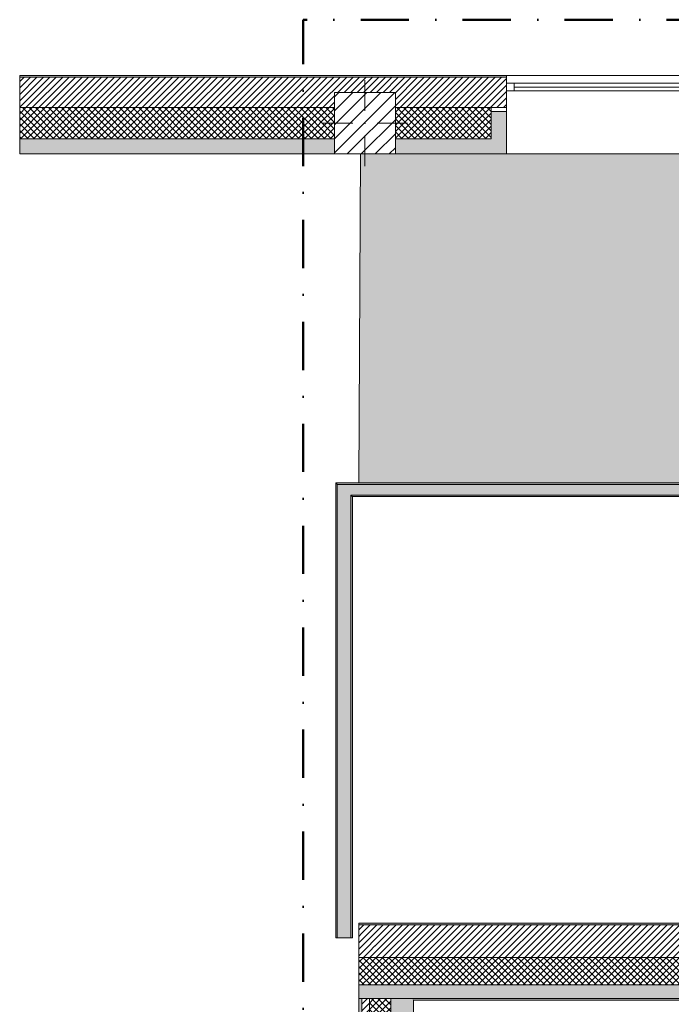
# Model space of a CAD drawing. Header units: millimetres. Extents: x -30280 to 19093, y -19284 to 4746.
# Tile 6 of 40: x -30280 to -25996, y -1726 to 4746. Entities that reach past the tile are written whole.
import ezdxf

# ---------------------------------------------------------------- set-up
doc = ezdxf.new("R2010")
doc.units = ezdxf.units.MM
doc.header["$MEASUREMENT"] = 0
doc.linetypes.add('Punto & Rayas', pattern=[670.277762, 317.5, -176.388889, 0, -176.388874])
doc.linetypes.add('Wipeout_Contour', pattern=[1000, 0, -1000])
for name, color, linetype, lineweight, true_color in [('01_2D_Ambit_Pluma_Nº__242', 7, 'Continuous', 50, 0xfb0013), ('12_FAÇ_Façana_Pluma_Nº__102', 7, 'Continuous', 5, 0xcccccc), ('12_FAÇ_Façana_Pluma_Nº__174', 7, 'Continuous', 13, 0xe4ad2c), ('12_FAÇ_Façana_Pluma_Nº__176', 7, 'Continuous', 15, 0x93a0c6), ('12_FAÇ_Façana_Pluma_Nº__43', 7, 'Continuous', 5, 0xa4a4a6), ('14_PAV_Paviment existent_Pluma_Nº__197', 7, 'Continuous', 0, 0xffe68e), ('Demolido_12_FAÇ_Façana_Pluma_Nº__102', 7, 'Continuous', 5, 0xcccccc), ('Demolido_12_FAÇ_Façana_Pluma_Nº__176', 7, 'Continuous', 15, 0x93a0c6), ('Ventanas Archicad_Pluma_Nº__23', 7, 'Continuous', 5, 0xa4a4a6), ('Ventanas Archicad_Pluma_Nº__3', 7, 'Continuous', 5, 0xa4a4a4), ('Ventanas Archicad_Pluma_Nº__43', 7, 'Continuous', 5, 0xa4a4a6)]:
    doc.layers.add(name, color=color, linetype=linetype, lineweight=lineweight, true_color=true_color)
for name, color, linetype in [('10_ESTR_Pilars', 7, 'Continuous'), ('12_FAÇ_Façana', 7, 'Continuous'), ('14_PAV_Paviment existent', 7, 'Continuous'), ('Demolido_12_FAÇ_Façana', 7, 'Continuous'), ('Ventanas Archicad', 7, 'Continuous')]:
    doc.layers.add(name, color=color, linetype=linetype)
for name, color, linetype, lineweight in [('10_ESTR_Pilars_Pluma_Nº__20', 1, 'Continuous', 5), ('10_ESTR_Pilars_Pluma_Nº__28', 7, 'Continuous', 20), ('10_ESTR_Pilars_Pluma_Nº__42', 8, 'Continuous', 25), ('12_FAÇ_Façana_Pluma_Nº__2', 8, 'Continuous', 5), ('12_FAÇ_Façana_Pluma_Nº__7', 7, 'Continuous', 5), ('14_PAV_Paviment existent_Pluma_Nº__89', 7, 'Continuous', 5), ('Demolido_12_FAÇ_Façana_Pluma_Nº__7', 7, 'Continuous', 5), ('Ventanas Archicad_Pluma_Nº__7', 7, 'Continuous', 5)]:
    doc.layers.add(name, color=color, linetype=linetype, lineweight=lineweight)
pattern_1 = [(45, (0, 0), (-21.213203, 21.213203), [])]
pattern_2 = [(45, (0, 0), (-21.213203, 21.213203), []), (135, (0, 0), (21.213203, 21.213203), [])]

# ---------------------------------------------------------------- blocks, each defined once
blk = doc.blocks.new('Forjado_1_1', base_point=(5758.9, 1700.9))
at = {"layer": '14_PAV_Paviment existent_Pluma_Nº__197', "linetype": 'Continuous', "lineweight": 0, "true_color": 0x3f3923}
blk.add_hatch(color=39, dxfattribs=at).paths.add_polyline_path([(5758.9, 1700.9), (5758.9, 3863.5), (-28038.7, 3863.5), (-28050.8, 1700.9)])
at = {"layer": '14_PAV_Paviment existent_Pluma_Nº__89', "color": 7, "linetype": 'Continuous', "lineweight": 5, "flags": 128}
blk.add_lwpolyline([(5758.9, 1700.9), (-28050.8, 1700.9), (-28038.7, 3863.5), (5758.9, 3863.5)], close=True, dxfattribs=at)
blk = doc.blocks.new('Ventana Vertical Multi-Faja 27_4')
at = {"layer": 'Ventanas Archicad_Pluma_Nº__23', "color": 253, "linetype": 'Continuous', "lineweight": 5, "true_color": 0xa4a4a6}
for p, q in [((-600, 0), (-550, 0)), ((-550, 0), (-550, -50)), ((550, -50), (550, 0)), ((550, 0), (600, 0)), ((-550, -50), (-600, -50)), ((600, -50), (550, -50))]:
    blk.add_line(p, q, dxfattribs=at)
at = {"layer": 'Ventanas Archicad_Pluma_Nº__3', "color": 253, "linetype": 'Continuous', "lineweight": 5, "true_color": 0xa4a4a4}
for p, q in [((-600, 50), (600, 50)), ((-550, 0), (550, 0)), ((-550, -25), (550, -25)), ((550, -50), (-550, -50)), ((-600, -465), (600, -465))]:
    blk.add_line(p, q, dxfattribs=at)
at = {"layer": 'Ventanas Archicad_Pluma_Nº__43', "color": 253, "linetype": 'Continuous', "lineweight": 5, "true_color": 0xa4a4a6}
for p, q in [((-600, -160), (-600, -185)), ((600, -160), (600, -185))]:
    blk.add_line(p, q, dxfattribs=at)
at = {"layer": 'Ventanas Archicad_Pluma_Nº__7', "color": 7, "linetype": 'Continuous', "lineweight": 5}
for p, q in [((-600, 50), (-600, 40)), ((-600, 40), (-600, 0)), ((-600, 0), (-600, -50)), ((-600, 0), (-600, -50)), ((600, 50), (600, 40)), ((600, 40), (600, 0)), ((600, 0), (600, -50)), ((600, 0), (600, -50)), ((-600, -50), (-600, -160)), ((600, -50), (600, -160)), ((-600, -185), (-600, -365)), ((-600, -185), (-600, -365)), ((600, -185), (600, -365)), ((600, -185), (600, -365)), ((-600, -365), (-600, -465)), ((-600, -365), (-600, -465)), ((600, -365), (600, -465)), ((600, -365), (600, -465))]:
    blk.add_line(p, q, dxfattribs=at)
blk = doc.blocks.new('Muro_3_1', base_point=(11882.6, 4378.5))
at = {"layer": '12_FAÇ_Façana', "linetype": 'Continuous', "lineweight": 0, "true_color": 0x000000}
h = blk.add_hatch(dxfattribs=at)
h.set_pattern_fill('Yeso_0001', color=18, style=0, pattern_type=2)
h.set_pattern_definition([(0, (0, 0), (0, 75), [0, -75])])
h.paths.add_polyline_path([(-27079.1, 4168.5), (-27179.1, 4168.5), (-27179.1, 4143.5), (-27079.1, 4143.5)])
at = {"layer": '12_FAÇ_Façana_Pluma_Nº__102', "linetype": 'Continuous', "lineweight": 0, "true_color": 0xe5e5e5}
for points in [[(-27179.1, 3963.5), (-27079.1, 3863.5), (-27079.1, 4143.5), (-27179.1, 4143.5)], [(-30280.1, 3963.5), (-30280.1, 3863.5), (-28209.8, 3863.5), (-28209.8, 3963.5)], [(-27809.8, 3963.5), (-27809.8, 3863.5), (-27079.1, 3863.5), (-27179.1, 3963.5)]]:
    blk.add_hatch(color=254, dxfattribs=at).paths.add_polyline_path(points)
at = {"layer": '12_FAÇ_Façana_Pluma_Nº__174', "linetype": 'Continuous', "lineweight": 13, "true_color": 0xe4ad2c}
h = blk.add_hatch(dxfattribs=at)
h.set_pattern_fill('SATE_Aislamiento_0001', color=42, style=0, pattern_type=2)
h.set_pattern_definition(pattern_2)
h.paths.add_polyline_path([(-30280.1, 3963.5), (-28209.8, 3963.5), (-28209.8, 4168.5), (-30280.1, 4168.5)])
h = blk.add_hatch(dxfattribs=at)
h.set_pattern_fill('SATE_Aislamiento_0001', color=42, style=0, pattern_type=2)
h.set_pattern_definition(pattern_2)
h.paths.add_polyline_path([(-27809.8, 4168.5), (-27809.8, 3963.5), (-27179.1, 3963.5), (-27179.1, 4143.5), (-27179.1, 4168.5)])
at = {"layer": '12_FAÇ_Façana_Pluma_Nº__176', "linetype": 'Continuous', "lineweight": 0, "true_color": 0x495063}
blk.add_hatch(color=251, dxfattribs=at).paths.add_polyline_path([(-30280.1, 4368.5), (-27079.1, 4368.5), (-27079.1, 4378.5), (-30280.1, 4378.5)])
at = {"layer": '12_FAÇ_Façana_Pluma_Nº__2', "linetype": 'Continuous', "lineweight": 5}
h = blk.add_hatch(dxfattribs=at)
h.set_pattern_fill('Ceramic_0001', color=8, style=0, pattern_type=2)
h.set_pattern_definition(pattern_1)
h.paths.add_polyline_path([(-30280.1, 4368.5), (-30280.1, 4168.5), (-28209.8, 4168.5), (-28209.8, 4268), (-27809.8, 4268), (-27809.8, 4168.5), (-27079.1, 4168.5), (-27079.1, 4368.5)])
at = {"layer": '12_FAÇ_Façana_Pluma_Nº__43', "color": 253, "linetype": 'Continuous', "lineweight": 5, "true_color": 0xa4a4a6}
for p, q in [((-27179.1, 4168.5), (-27079.1, 4168.5)), ((-27179.1, 4143.5), (-27179.1, 4168.5)), ((-27079.1, 4143.5), (-27179.1, 4143.5)), ((-27079.1, 4168.5), (-27079.1, 4143.5))]:
    blk.add_line(p, q, dxfattribs=at)
at = {"layer": '12_FAÇ_Façana_Pluma_Nº__7', "color": 7, "linetype": 'Continuous', "lineweight": 5}
for p, q in [((-27079.1, 4368.5), (-30280.1, 4368.5)), ((-27079.1, 4378.5), (-27079.1, 4368.5)), ((-27079.1, 4368.5), (-27079.1, 4328.5)), ((-27079.1, 4328.5), (-27079.1, 4278.5)), ((-27079.1, 4278.5), (-27079.1, 4168.5)), ((-28209.8, 4168.5), (-30280.1, 4168.5)), ((-27179.1, 4168.5), (-27809.8, 4168.5)), ((-27179.1, 3963.5), (-27179.1, 4143.5)), ((-27079.1, 4143.5), (-27079.1, 3963.5)), ((-27079.1, 4143.5), (-27079.1, 3963.5)), ((-30280.1, 3963.5), (-28209.8, 3963.5)), ((-27809.8, 3963.5), (-27179.1, 3963.5)), ((-27079.1, 3963.5), (-27079.1, 3863.5)), ((-27079.1, 3963.5), (-27079.1, 3863.5))]:
    blk.add_line(p, q, dxfattribs=at)
at = {"layer": '12_FAÇ_Façana_Pluma_Nº__7', "color": 7, "linetype": 'Continuous', "lineweight": 5, "flags": 128}
for points in [[(-27079.1, 4378.5), (-30280.1, 4378.5)], [(-30280.1, 4378.5), (-30280.1, 3863.5)], [(-30280.1, 3863.5), (-28209.8, 3863.5)], [(-27809.8, 3863.5), (-27079.1, 3863.5)]]:
    blk.add_lwpolyline(points, dxfattribs=at)
at = {"layer": 'Ventanas Archicad', "color": 253, "linetype": 'Continuous', "lineweight": 5, "true_color": 0xa4a4a6, "zscale": 1000}
blk.add_blockref('Ventana Vertical Multi-Faja 27_4', (-26479.1, 4328.5), dxfattribs=at)
blk = doc.blocks.new('Muro_4_1', base_point=(-28050.8, -1194))
at = {"layer": '12_FAÇ_Façana_Pluma_Nº__102', "linetype": 'Continuous', "lineweight": 0, "true_color": 0xe5e5e5}
for points in [[(-28050.8, -1599), (-28050.8, -1689), (-28030.8, -1689), (-28030.8, -1599)], [(-28030.8, -1599), (-28030.8, -1689), (-27980.8, -1689), (-27980.8, -1599)], [(-27980.8, -1599), (-27980.8, -1689), (-27840.8, -1689), (-27840.8, -1599)], [(-27840.8, -1599), (-27840.8, -1689), (-27698, -1689), (-27762.1, -1599)], [(-27698, -1689), (-25366.4, -1689), (-25366.4, -1599), (-27762.1, -1599)], [(-27690.8, -1699), (-25366.4, -1699), (-25366.4, -1689), (-27690.8, -1689)]]:
    blk.add_hatch(color=254, dxfattribs=at).paths.add_polyline_path(points)
at = {"layer": '12_FAÇ_Façana_Pluma_Nº__174', "linetype": 'Continuous', "lineweight": 13, "true_color": 0xe4ad2c}
h = blk.add_hatch(dxfattribs=at)
h.set_pattern_fill('SATE_Aislamiento_0001', color=42, style=0, pattern_type=2)
h.set_pattern_definition(pattern_2)
h.paths.add_polyline_path([(-28050.8, -1419), (-28050.8, -1599), (-28030.8, -1599), (-28030.8, -1419)])
h = blk.add_hatch(dxfattribs=at)
h.set_pattern_fill('SATE_Aislamiento_0001', color=42, style=0, pattern_type=2)
h.set_pattern_definition(pattern_2)
h.paths.add_polyline_path([(-28030.8, -1419), (-28030.8, -1599), (-27980.8, -1599), (-27980.8, -1419)])
h = blk.add_hatch(dxfattribs=at)
h.set_pattern_fill('SATE_Aislamiento_0001', color=42, style=0, pattern_type=2)
h.set_pattern_definition(pattern_2)
h.paths.add_polyline_path([(-27980.8, -1419), (-27980.8, -1599), (-27840.8, -1599), (-27840.8, -1488.6), (-27890.5, -1419)])
h = blk.add_hatch(dxfattribs=at)
h.set_pattern_fill('SATE_Aislamiento_0001', color=42, style=0, pattern_type=2)
h.set_pattern_definition(pattern_2)
h.paths.add_polyline_path([(-27762.1, -1599), (-25366.4, -1599), (-25366.4, -1419), (-27890.5, -1419)])
h = blk.add_hatch(dxfattribs=at)
h.set_pattern_fill('SATE_Aislamiento_0001', color=42, style=0, pattern_type=2)
h.set_pattern_definition(pattern_2)
h.paths.add_polyline_path([(-27762.1, -1599), (-27840.8, -1488.6), (-27840.8, -1599)])
at = {"layer": '12_FAÇ_Façana_Pluma_Nº__176', "linetype": 'Continuous', "lineweight": 0, "true_color": 0x495063}
for points in [[(-28050.8, -1204), (-28043.7, -1204), (-28050.8, -1194)], [(-25366.4, -1194), (-28050.8, -1194), (-28043.7, -1204), (-25366.4, -1204)]]:
    blk.add_hatch(color=251, dxfattribs=at).paths.add_polyline_path(points)
at = {"layer": '12_FAÇ_Façana_Pluma_Nº__2', "linetype": 'Continuous', "lineweight": 5}
h = blk.add_hatch(dxfattribs=at)
h.set_pattern_fill('Ceramic_0001', color=8, style=0, pattern_type=2)
h.set_pattern_definition(pattern_1)
h.paths.add_polyline_path([(-28050.8, -1204), (-28050.8, -1419), (-28030.8, -1419), (-28030.8, -1222), (-28043.7, -1204)])
h = blk.add_hatch(dxfattribs=at)
h.set_pattern_fill('Ceramic_0001', color=8, style=0, pattern_type=2)
h.set_pattern_definition(pattern_1)
h.paths.add_polyline_path([(-27890.5, -1419), (-25366.4, -1419), (-25366.4, -1204), (-28043.7, -1204)])
h = blk.add_hatch(dxfattribs=at)
h.set_pattern_fill('Ceramic_0001', color=8, style=0, pattern_type=2)
h.set_pattern_definition(pattern_1)
h.paths.add_polyline_path([(-27980.8, -1419), (-27980.8, -1292.2), (-28030.8, -1222), (-28030.8, -1419)])
h = blk.add_hatch(dxfattribs=at)
h.set_pattern_fill('Ceramic_0001', color=8, style=0, pattern_type=2)
h.set_pattern_definition(pattern_1)
h.paths.add_polyline_path([(-27890.5, -1419), (-27980.8, -1292.2), (-27980.8, -1419)])
at = {"layer": '12_FAÇ_Façana_Pluma_Nº__7', "color": 7, "linetype": 'Continuous', "lineweight": 5}
for p, q in [((-28043.7, -1204), (-28050.8, -1204)), ((-25366.4, -1204), (-28043.7, -1204)), ((-28030.8, -1419), (-28050.8, -1419)), ((-27980.8, -1419), (-28030.8, -1419)), ((-27890.5, -1419), (-27980.8, -1419)), ((-27890.5, -1419), (-25366.4, -1419)), ((-28030.8, -1599), (-28050.8, -1599)), ((-27980.8, -1599), (-28030.8, -1599)), ((-27840.8, -1599), (-27980.8, -1599)), ((-27762.1, -1599), (-27840.8, -1599)), ((-27762.1, -1599), (-25366.4, -1599)), ((-28030.8, -1689), (-28050.8, -1689)), ((-27980.8, -1689), (-28030.8, -1689)), ((-27840.8, -1689), (-27980.8, -1689)), ((-27698, -1689), (-27840.8, -1689)), ((-27698, -1689), (-25366.4, -1689))]:
    blk.add_line(p, q, dxfattribs=at)
at = {"layer": '12_FAÇ_Façana_Pluma_Nº__7', "color": 7, "linetype": 'Continuous', "lineweight": 5, "flags": 128}
for points in [[(-28050.8, -1194), (-28050.8, -1204)], [(-25366.4, -1194), (-28050.8, -1194)], [(-28050.8, -1204), (-28050.8, -1419)], [(-25366.4, -1204), (-25366.4, -1194)], [(-25366.4, -1419), (-25366.4, -1204)], [(-28050.8, -1419), (-28050.8, -1599)], [(-25366.4, -1599), (-25366.4, -1419)], [(-28050.8, -1599), (-28050.8, -1689)], [(-25366.4, -1689), (-25366.4, -1599)], [(-27690.8, -1699), (-25366.4, -1699)], [(-25366.4, -1699), (-25366.4, -1689)]]:
    blk.add_lwpolyline(points, dxfattribs=at)
blk = doc.blocks.new('Muro_36_1', base_point=(-28050.8, -9965))
at = {"layer": '12_FAÇ_Façana_Pluma_Nº__102', "linetype": 'Continuous', "lineweight": 0, "true_color": 0xe5e5e5}
for points in [[(-27840.8, -1699), (-27690.8, -1699), (-27698, -1689), (-27840.8, -1689)], [(-27690.8, -1699), (-27840.8, -1699), (-27840.8, -6834), (-27817.9, -6834), (-27817.9, -7234), (-27840.8, -7234), (-27840.8, -9965), (-27690.8, -9965)], [(-27698, -1689), (-27690.8, -1699), (-27690.8, -1689)]]:
    blk.add_hatch(color=254, dxfattribs=at).paths.add_polyline_path(points)
at = {"layer": '12_FAÇ_Façana_Pluma_Nº__174', "linetype": 'Continuous', "lineweight": 13, "true_color": 0xe4ad2c}
h = blk.add_hatch(dxfattribs=at)
h.set_pattern_fill('SATE_Aislamiento_0001', color=42, style=0, pattern_type=2)
h.set_pattern_definition(pattern_2)
h.paths.add_polyline_path([(-27840.8, -1689), (-27980.8, -1689), (-27980.8, -6834), (-27840.8, -6834)])
at = {"layer": '12_FAÇ_Façana_Pluma_Nº__176', "linetype": 'Continuous', "lineweight": 0, "true_color": 0x495063}
blk.add_hatch(color=251, dxfattribs=at).paths.add_polyline_path([(-28030.8, -1689), (-28050.8, -1689), (-28050.8, -6834), (-28030.8, -6834)])
at = {"layer": '12_FAÇ_Façana_Pluma_Nº__2', "linetype": 'Continuous', "lineweight": 5}
h = blk.add_hatch(dxfattribs=at)
h.set_pattern_fill('Ceramic_0001', color=8, style=0, pattern_type=2)
h.set_pattern_definition(pattern_1)
h.paths.add_polyline_path([(-27980.8, -1689), (-28030.8, -1689), (-28030.8, -6834), (-27980.8, -6834)])
at = {"layer": '12_FAÇ_Façana_Pluma_Nº__7', "color": 7, "linetype": 'Continuous', "lineweight": 5}
for p, q in [((-28030.8, -1689), (-28050.8, -1689)), ((-28030.8, -1689), (-28030.8, -6834)), ((-27980.8, -1689), (-28030.8, -1689)), ((-27980.8, -1689), (-27980.8, -6834)), ((-27840.8, -1689), (-27980.8, -1689)), ((-27840.8, -1689), (-27840.8, -1699)), ((-27698, -1689), (-27840.8, -1689)), ((-27840.8, -1699), (-27840.8, -6834))]:
    blk.add_line(p, q, dxfattribs=at)
at = {"layer": '12_FAÇ_Façana_Pluma_Nº__7', "color": 7, "linetype": 'Continuous', "lineweight": 5, "flags": 128}
for points in [[(-28050.8, -1689), (-28050.8, -6834)], [(-27690.8, -9965), (-27690.8, -1699)]]:
    blk.add_lwpolyline(points, dxfattribs=at)
blk = doc.blocks.new('Muro_92_1', base_point=(-28092.2, 1610.9))
at = {"layer": 'Demolido_12_FAÇ_Façana_Pluma_Nº__102', "linetype": 'Continuous', "lineweight": 0, "true_color": 0xe5e5e5}
for points in [[(-23961.1, 1690.9), (-28102.2, 1690.9), (-28102.2, 1620.9), (-23961.1, 1620.9)], [(-23871.1, 1690.9), (-23961.1, 1690.9), (-23961.1, 1620.9), (-23871.1, 1620.9)], [(-23871.1, 1620.9), (-18871.1, 1620.9), (-18871.1, 1690.9), (-23871.1, 1690.9)], [(-18871.1, 1690.9), (-18871.1, 1620.9), (-18861.1, 1620.9), (-18861.1, 1690.9)]]:
    blk.add_hatch(color=254, dxfattribs=at).paths.add_polyline_path(points)
at = {"layer": 'Demolido_12_FAÇ_Façana_Pluma_Nº__176', "linetype": 'Continuous', "lineweight": 0, "true_color": 0x495063}
for points in [[(-28202.2, 1690.9), (-28192.2, 1690.9), (-28192.2, 1692.7), (-28202.2, 1700.9)], [(-28202.2, 1700.9), (-28192.2, 1692.7), (-28192.2, 1700.9)], [(-28192.2, 1692.7), (-28190, 1690.9), (-18871.1, 1690.9), (-18871.1, 1700.9), (-28192.2, 1700.9)], [(-28190, 1690.9), (-28192.2, 1692.7), (-28192.2, 1690.9)], [(-28102.2, 1620.9), (-28102.2, 1619), (-28092.2, 1610.9), (-28092.2, 1620.9)], [(-28092.2, 1610.9), (-28102.2, 1619), (-28102.2, 1610.9)], [(-23971.1, 1620.9), (-28092.2, 1620.9), (-28092.2, 1610.9), (-23971.1, 1610.9)], [(-23961.1, 1620.9), (-23971.1, 1620.9), (-23971.1, 1610.9), (-23961.1, 1610.9)], [(-23861.1, 1620.9), (-23871.1, 1620.9), (-23871.1, 1610.9), (-23861.1, 1610.9)], [(-23861.1, 1610.9), (-18871.1, 1610.9), (-18871.1, 1620.9), (-23861.1, 1620.9)]]:
    blk.add_hatch(color=251, dxfattribs=at).paths.add_polyline_path(points)
at = {"layer": 'Demolido_12_FAÇ_Façana_Pluma_Nº__7', "color": 7, "linetype": 'Continuous', "lineweight": 5}
for p, q in [((-28190, 1690.9), (-28192.2, 1690.9)), ((-28102.2, 1690.9), (-28190, 1690.9)), ((-23961.1, 1690.9), (-28102.2, 1690.9)), ((-23871.1, 1690.9), (-23961.1, 1690.9)), ((-18871.1, 1690.9), (-23871.1, 1690.9)), ((-18861.1, 1690.9), (-18871.1, 1690.9)), ((-28102.2, 1620.9), (-28102.2, 1619)), ((-28102.2, 1620.9), (-23961.1, 1620.9)), ((-28102.2, 1619), (-28102.2, 1610.9)), ((-23961.1, 1620.9), (-23961.1, 1610.9)), ((-23871.1, 1610.9), (-23871.1, 1620.9)), ((-23871.1, 1620.9), (-18871.1, 1620.9)), ((-18871.1, 1620.9), (-18861.1, 1620.9))]:
    blk.add_line(p, q, dxfattribs=at)
at = {"layer": 'Demolido_12_FAÇ_Façana_Pluma_Nº__7', "color": 7, "linetype": 'Continuous', "lineweight": 5, "flags": 128}
for points in [[(-28202.2, 1700.9), (-28202.2, 1690.9)], [(-18871.1, 1700.9), (-28202.2, 1700.9)], [(-28092.2, 1610.9), (-23971.1, 1610.9)], [(-23861.1, 1610.9), (-18871.1, 1610.9)]]:
    blk.add_lwpolyline(points, dxfattribs=at)
blk = doc.blocks.new('Muro_96_1', base_point=(-28092.2, -1289))
at = {"layer": 'Demolido_12_FAÇ_Façana_Pluma_Nº__102', "linetype": 'Continuous', "lineweight": 0, "true_color": 0xe5e5e5}
for points in [[(-28192.2, 1690.9), (-28192.2, 1620.9), (-28104.4, 1620.9), (-28190, 1690.9)], [(-28102.2, 1690.9), (-28190, 1690.9), (-28104.4, 1620.9), (-28102.2, 1620.9)], [(-28192.2, 1620.9), (-28192.2, -1289), (-28102.2, -1289), (-28102.2, 1619), (-28104.4, 1620.9)], [(-28102.2, 1620.9), (-28104.4, 1620.9), (-28102.2, 1619)]]:
    blk.add_hatch(color=254, dxfattribs=at).paths.add_polyline_path(points)
at = {"layer": 'Demolido_12_FAÇ_Façana_Pluma_Nº__176', "linetype": 'Continuous', "lineweight": 0, "true_color": 0x495063}
for points in [[(-28202.2, 1690.9), (-28202.2, -1289), (-28192.2, -1289), (-28192.2, 1690.9)], [(-28102.2, 1610.9), (-28102.2, -1289), (-28092.2, -1289), (-28092.2, 1610.9)]]:
    blk.add_hatch(color=251, dxfattribs=at).paths.add_polyline_path(points)
at = {"layer": 'Demolido_12_FAÇ_Façana_Pluma_Nº__7', "color": 7, "linetype": 'Continuous', "lineweight": 5}
for p, q in [((-28192.2, 1690.9), (-28192.2, 1620.9)), ((-28190, 1690.9), (-28192.2, 1690.9)), ((-28102.2, 1690.9), (-28190, 1690.9)), ((-28192.2, 1620.9), (-28192.2, -1289)), ((-28102.2, 1620.9), (-28102.2, 1619)), ((-28102.2, 1619), (-28102.2, 1610.9)), ((-28102.2, -1289), (-28102.2, 1610.9))]:
    blk.add_line(p, q, dxfattribs=at)
at = {"layer": 'Demolido_12_FAÇ_Façana_Pluma_Nº__7', "color": 7, "linetype": 'Continuous', "lineweight": 5, "flags": 128}
for points in [[(-28202.2, 1690.9), (-28202.2, -1289)], [(-28092.2, -1289), (-28092.2, 1610.9)], [(-28192.2, -1289), (-28202.2, -1289)], [(-28102.2, -1289), (-28192.2, -1289)], [(-28092.2, -1289), (-28102.2, -1289)]]:
    blk.add_lwpolyline(points, dxfattribs=at)
blk = doc.blocks.new('Pilar_36_1', base_point=(-28009.8, 4065.7))
at = {"color": 254, "linetype": 'Wipeout_Contour', "lineweight": 0, "ltscale": 113216.11852}
blk.add_wipeout([(-28209.8, 3863.5), (-27809.8, 3863.5), (-27809.8, 4268), (-28209.8, 4268)], dxfattribs=at).dxf.layer = '10_ESTR_Pilars'
at = {"layer": '10_ESTR_Pilars_Pluma_Nº__42', "linetype": 'Continuous', "lineweight": 25}
h = blk.add_hatch(dxfattribs=at)
h.set_pattern_fill('00_GCT_trama_45º_e1_400__05', color=8, style=0, pattern_type=2)
h.set_pattern_definition([(45, (0, 0), (-45.96194, 45.96194), [])])
h.paths.add_polyline_path([(-28209.8, 3863.5), (-27809.8, 3863.5), (-27809.8, 4268), (-28209.8, 4268)])
at = {"layer": '10_ESTR_Pilars_Pluma_Nº__20', "color": 1, "linetype": 'Continuous', "lineweight": 5}
for p, q in [((-28009.8, 4145.7), (-28009.8, 4348)), ((-28089.8, 4065.7), (-28289.8, 4065.7)), ((-27929.8, 4065.7), (-27729.8, 4065.7)), ((-28009.8, 3985.7), (-28009.8, 3783.5))]:
    blk.add_line(p, q, dxfattribs=at)
blk.add_point((-28009.8, 4065.7), dxfattribs=at)
at = {"layer": '10_ESTR_Pilars_Pluma_Nº__28', "color": 7, "linetype": 'Continuous', "lineweight": 20, "flags": 128}
blk.add_lwpolyline([(-28209.8, 3863.5), (-27809.8, 3863.5), (-27809.8, 4268), (-28209.8, 4268)], close=True, dxfattribs=at)

msp = doc.modelspace()

# ---------------------------------------------------------------- linework, layer by layer
at = {"layer": '01_2D_Ambit_Pluma_Nº__242', "color": 1, "linetype": 'Punto & Rayas', "lineweight": 50, "true_color": 0xfb0013, "flags": 128}
msp.add_lwpolyline([(-28416.579, -2249.593), (-28416.579, 4745.928), (7590.116, 4745.928), (7590.116, -1864.54), (6642.921, -1864.54), (6642.921, -11392.724), (6642.921, -17756.595), (-18985.875, -17756.595), (-18985.875, -11834.879), (-2447.904, -11834.879), (-2447.904, -2249.593)], close=True, dxfattribs=at)

# ---------------------------------------------------------------- block references
at = {"layer": '12_FAÇ_Façana', "color": 7, "lineweight": 20}
for name, p in [('Muro_3_1', (11882.64, 4378.454)), ('Muro_4_1', (-28050.848, -1193.976)), ('Muro_36_1', (-28050.848, -9964.976))]:
    msp.add_blockref(name, p, dxfattribs=at)
at = {"layer": '14_PAV_Paviment existent', "color": 7, "linetype": 'Continuous', "lineweight": 5}
msp.add_blockref('Forjado_1_1', (5758.891, 1700.853), dxfattribs=at)
at = {"layer": 'Demolido_12_FAÇ_Façana', "color": 7, "lineweight": 20}
for name, p in [('Muro_92_1', (-28092.187, 1610.853)), ('Muro_96_1', (-28092.187, -1288.976))]:
    msp.add_blockref(name, p, dxfattribs=at)

# ---------------------------------------------------------------- next in the draw order: block references
at = {"layer": '10_ESTR_Pilars', "color": 7, "lineweight": 20}
msp.add_blockref('Pilar_36_1', (-28009.765, 4065.732), dxfattribs=at)

doc.saveas('drawing.dxf')
